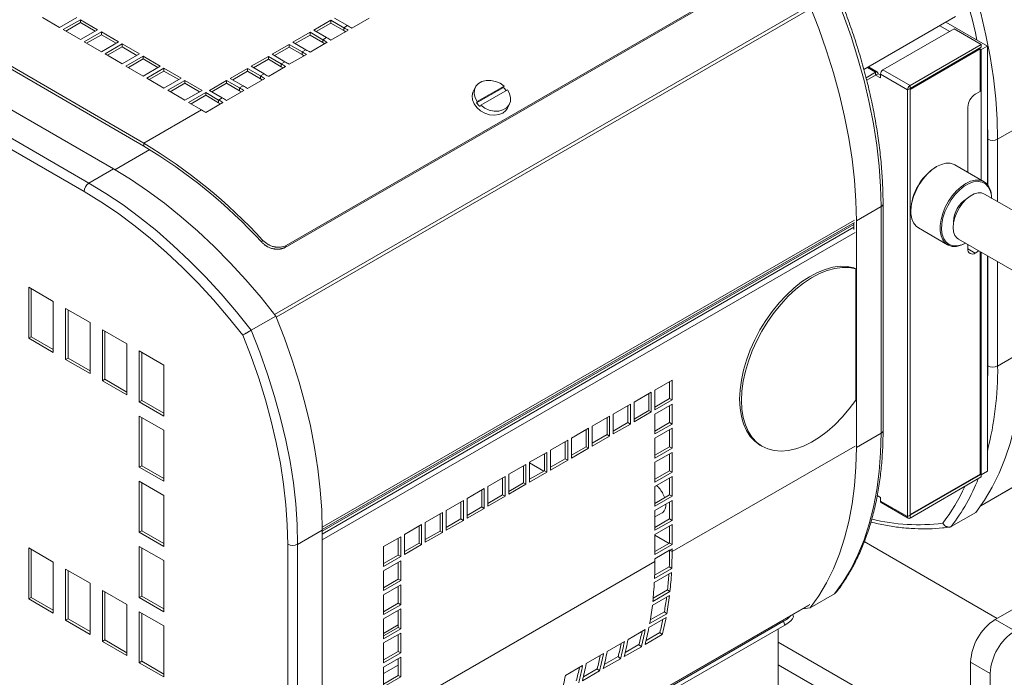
# Model space of a CAD drawing. Header units: millimetres. Extents: x -32 to 1538, y -978 to 462.
# Tile 9 of 21: x 763 to 1047, y -713 to -523. Entities that reach past the tile are written whole.
import ezdxf

# ---------------------------------------------------------------- set-up
doc = ezdxf.new("R2010")
doc.units = ezdxf.units.MM

msp = doc.modelspace()

# ---------------------------------------------------------------- linework, layer by layer
at = {"color": 7, "linetype": 'Continuous', "lineweight": 15}
for p, q in [((967.02, -515.61), (839.78, -589.09)), ((967.33, -515.05), (840.08, -588.53)), ((774.84, -525.74), (769.89, -522.86)), ((779.79, -522.88), (774.84, -525.74)), ((775.9, -526.36), (780.85, -523.5)), ((776.61, -526.76), (780.85, -524.31)), ((780.85, -523.5), (785.8, -526.38)), ((780.85, -523.5), (780.85, -524.31)), ((780.85, -524.31), (785.1, -526.78)), ((848.03, -526.51), (852.98, -523.65)), ((848.73, -526.91), (852.97, -524.46)), ((852.98, -523.65), (852.97, -524.46)), ((852.97, -524.46), (856.69, -526.62)), ((852.98, -523.65), (856.69, -525.81)), ((857.75, -525.19), (854.04, -523.04)), ((859, -525.93), (863.94, -523.07)), ((1006.43, -537.85), (1032.84, -522.61)), ((1030.09, -524.2), (1042.01, -531.08)), ((742.49, -526.18), (799.08, -559.08)), ((742.49, -527), (799.07, -559.89)), ((780.86, -529.23), (775.9, -526.36)), ((785.8, -526.38), (780.86, -529.23)), ((781.92, -529.85), (786.86, -526.99)), ((786.86, -526.99), (791.82, -529.87)), ((786.86, -526.99), (786.86, -527.81)), ((842.02, -529.98), (846.97, -527.12)), ((846.97, -527.12), (850.68, -529.28)), ((846.97, -527.12), (846.97, -527.93)), ((851.74, -528.66), (848.03, -526.51)), ((852.99, -529.4), (857.93, -526.54)), ((857.75, -525.19), (856.69, -525.81)), ((856.69, -525.81), (856.69, -526.62)), ((856.69, -526.62), (857.24, -526.94)), ((1011.96, -537.98), (1032.46, -526.14)), ((1028.32, -525.22), (1031.19, -526.88)), ((1032.46, -526.14), (1040.24, -530.63)), ((786.87, -532.73), (781.92, -529.85)), ((782.62, -530.26), (786.86, -527.81)), ((786.86, -527.81), (791.11, -530.28)), ((791.82, -529.87), (786.87, -532.73)), ((845.73, -532.13), (842.02, -529.98)), ((842.72, -530.38), (846.97, -527.93)), ((846.97, -527.93), (850.68, -530.09)), ((846.98, -532.87), (851.93, -530.01)), ((851.74, -528.66), (850.68, -529.28)), ((850.68, -529.28), (850.68, -530.09)), ((850.68, -530.09), (851.23, -530.41)), ((787.93, -533.35), (792.88, -530.49)), ((788.63, -533.75), (792.87, -531.3)), ((792.88, -530.49), (792.87, -531.3)), ((792.87, -531.3), (797.12, -533.77)), ((792.88, -530.49), (797.83, -533.37)), ((836.01, -533.45), (840.96, -530.59)), ((836.71, -533.85), (840.96, -531.4)), ((840.96, -530.59), (844.67, -532.75)), ((840.96, -530.59), (840.96, -531.4)), ((840.96, -531.4), (844.67, -533.56)), ((845.73, -532.13), (844.67, -532.75)), ((844.67, -532.75), (844.67, -533.56)), ((1019.74, -542.47), (1040.24, -530.63)), ((1019.74, -543.28), (1040.24, -531.45)), ((1019.78, -543.56), (1039.93, -531.92)), ((1039.67, -531.77), (1040.24, -532.1)), ((1039.67, -531.77), (1039.93, -531.92)), ((1039.93, -531.92), (1039.93, -544.17)), ((1040.24, -530.63), (1040.24, -531.45)), ((1040.24, -532.1), (1042.01, -531.08)), ((1040.24, -569.69), (1040.24, -532.1)), ((1042.01, -570.94), (1042.01, -531.08)), ((733.78, -533.81), (790.35, -566.47)), ((792.88, -536.22), (787.93, -533.35)), ((797.83, -533.37), (792.88, -536.22)), ((793.94, -536.84), (798.89, -533.98)), ((794.64, -537.25), (798.89, -534.8)), ((798.89, -533.98), (803.84, -536.86)), ((798.89, -533.98), (798.89, -534.8)), ((798.89, -534.8), (803.14, -537.27)), ((830, -536.92), (834.95, -534.06)), ((830.7, -537.32), (834.95, -534.87)), ((834.95, -534.06), (838.66, -536.22)), ((834.95, -534.06), (834.95, -534.87)), ((834.95, -534.87), (838.66, -537.03)), ((839.72, -535.6), (836.01, -533.45)), ((839.72, -535.6), (838.66, -536.22)), ((840.97, -536.34), (845.92, -533.48)), ((844.67, -533.56), (845.22, -533.88)), ((726.71, -537.89), (783.28, -570.55)), ((798.89, -539.72), (793.94, -536.84)), ((803.84, -536.86), (798.89, -539.72)), ((799.95, -540.34), (804.9, -537.48)), ((800.65, -540.74), (804.9, -538.29)), ((804.9, -537.48), (809.85, -540.36)), ((804.9, -537.48), (804.9, -538.29)), ((804.9, -538.29), (809.15, -540.76)), ((823.99, -540.39), (828.94, -537.53)), ((824.7, -540.79), (828.94, -538.34)), ((828.94, -537.53), (832.66, -539.69)), ((828.94, -537.53), (828.94, -538.34)), ((828.94, -538.34), (832.65, -540.5)), ((833.72, -539.07), (830, -536.92)), ((834.96, -539.81), (839.91, -536.95)), ((838.66, -536.22), (838.66, -537.03)), ((838.66, -537.03), (839.21, -537.35)), ((1007.08, -540.23), (1009.83, -538.63)), ((1010.34, -538.58), (1007.75, -537.09)), ((1009.83, -539.45), (1009.83, -538.63)), ((1019.74, -542.47), (1011.96, -537.98)), ((781.87, -573), (725.3, -540.34)), ((804.9, -543.21), (799.95, -540.34)), ((809.85, -540.36), (804.9, -543.21)), ((805.96, -543.83), (810.91, -540.97)), ((810.91, -540.97), (815.86, -543.85)), ((810.91, -540.97), (810.91, -541.79)), ((817.99, -543.86), (822.93, -541)), ((822.93, -541), (826.65, -543.16)), ((822.93, -541), (822.93, -541.81)), ((827.71, -542.54), (823.99, -540.39)), ((828.95, -543.28), (833.9, -540.42)), ((832.66, -539.69), (832.65, -540.5)), ((832.65, -540.5), (833.2, -540.82)), ((833.72, -539.07), (832.66, -539.69)), ((1007.26, -540.93), (1009.83, -539.45)), ((1009.84, -539.45), (1010.54, -539.04)), ((1009.84, -539.45), (1011.25, -540.27)), ((1010.54, -539.04), (1011.25, -539.45)), ((1019.03, -543.69), (1011.25, -539.2)), ((1011.25, -540.27), (1011.25, -539.2)), ((810.92, -546.71), (805.96, -543.83)), ((806.67, -544.24), (810.91, -541.79)), ((810.91, -541.79), (815.16, -544.26)), ((815.86, -543.85), (810.92, -546.71)), ((821.7, -546.01), (817.99, -543.86)), ((818.69, -544.26), (822.93, -541.81)), ((822.93, -541.81), (826.64, -543.97)), ((822.94, -546.75), (827.89, -543.89)), ((826.65, -543.16), (826.64, -543.97)), ((826.64, -543.97), (827.2, -544.29)), ((827.71, -542.54), (826.65, -543.16)), ((894.51, -542.99), (893.95, -544.17)), ((902.64, -543.04), (894.93, -547.49)), ((895.13, -547.08), (902.83, -542.63)), ((903.81, -543.68), (896.1, -548.13)), ((902.83, -542.63), (902.64, -543.04)), ((1019.03, -543.69), (1019.74, -543.29)), ((1019.03, -666.66), (1019.03, -543.69)), ((1019.74, -542.47), (1019.74, -543.28)), ((1019.74, -666.26), (1019.74, -543.29)), ((1019.74, -543.53), (1019.78, -543.56)), ((1019.78, -666.04), (1019.78, -543.56)), ((1039.93, -544.17), (1038.52, -544.99)), ((811.98, -547.33), (816.93, -544.47)), ((812.68, -547.73), (816.92, -545.28)), ((816.93, -544.47), (816.92, -545.28)), ((816.92, -545.28), (820.64, -547.44)), ((816.93, -544.47), (820.64, -546.63)), ((821.7, -546.01), (820.64, -546.63)), ((820.64, -546.63), (820.64, -547.44)), ((894.93, -547.49), (895.13, -547.08)), ((815.69, -549.48), (799.08, -559.08)), ((815.69, -549.48), (811.98, -547.33)), ((816.93, -550.22), (821.88, -547.36)), ((820.64, -547.44), (821.19, -547.76)), ((896.1, -548.13), (895.91, -548.54)), ((903.86, -548.94), (904.42, -547.77)), ((1036.39, -548.66), (1036.39, -567.47)), ((1044.98, -557.94), (1052.05, -553.86)), ((799.07, -559.89), (799.08, -559.08)), ((783.28, -570.55), (790.35, -566.47)), ((1027.41, -565.83), (1027.2, -565.95)), ((1041.08, -570.17), (1032.66, -565.31)), ((1036.17, -575), (1035.93, -575.12)), ((1058.61, -583.75), (1041.2, -573.71)), ((1004.32, -581.42), (1011.39, -577.33)), ((1011.39, -642.66), (1011.39, -577.33)), ((1011.98, -641.84), (1011.98, -576.52)), ((1019.99, -578.45), (1019.99, -578.69)), ((1003.76, -581.91), (850.45, -670.41)), ((1003.61, -582.48), (850.45, -670.9)), ((1003.61, -583.95), (1003.61, -581.99)), ((1004.32, -646.74), (1004.32, -581.42)), ((1022.16, -583.5), (1030.58, -588.36)), ((1032.29, -581.42), (1032.31, -581.69)), ((1033.71, -586.7), (1051.11, -596.74)), ((833.31, -587.01), (833.03, -587.6)), ((840.08, -588.53), (839.78, -589.09)), ((1036.39, -588.25), (1036.39, -589.49)), ((1038.52, -590.71), (1039.59, -590.09)), ((1039.93, -590.29), (1039.93, -654.4)), ((1040.24, -654.58), (1040.24, -590.47)), ((1042.01, -653.56), (1042.01, -591.49)), ((1004.11, -595.31), (1003.54, -594.98)), ((1004.11, -595.31), (1004.11, -633.08)), ((765.96, -600.56), (773.03, -604.64)), ((765.96, -615.25), (765.96, -600.56)), ((766.66, -614.85), (766.66, -600.96)), ((773.03, -604.64), (773.03, -619.34)), ((776.56, -606.68), (783.63, -610.76)), ((776.56, -621.38), (776.56, -606.68)), ((777.27, -620.97), (777.27, -607.09)), ((830.02, -612.96), (837.09, -608.88)), ((783.63, -610.76), (783.63, -625.46)), ((766.66, -614.85), (765.96, -615.25)), ((773.03, -619.34), (765.96, -615.25)), ((773.03, -618.52), (766.66, -614.85)), ((787.17, -612.8), (794.24, -616.88)), ((787.17, -627.5), (787.17, -612.8)), ((787.88, -627.09), (787.88, -613.21)), ((794.24, -616.88), (794.24, -631.58)), ((777.27, -620.97), (776.56, -621.38)), ((783.63, -624.64), (777.27, -620.97)), ((797.77, -618.93), (804.85, -623.01)), ((797.77, -633.62), (797.77, -618.93)), ((798.48, -633.22), (798.48, -619.33)), ((1044.98, -623.27), (1052.05, -619.19)), ((783.63, -625.46), (776.56, -621.38)), ((804.85, -623.01), (804.85, -637.71)), ((787.88, -627.09), (787.17, -627.5)), ((794.24, -631.58), (787.17, -627.5)), ((794.24, -630.77), (787.88, -627.09)), ((946.27, -630.19), (951.22, -627.33)), ((950.51, -632.64), (950.51, -627.74)), ((951.22, -627.33), (951.22, -633.05)), ((940.26, -633.66), (945.21, -630.8)), ((944.5, -636.11), (944.5, -631.21)), ((945.21, -630.8), (945.21, -636.52)), ((946.27, -635.91), (946.27, -630.19)), ((798.48, -633.22), (797.77, -633.62)), ((804.85, -637.71), (797.77, -633.62)), ((804.85, -636.89), (798.48, -633.22)), ((934.25, -637.13), (939.2, -634.27)), ((938.49, -639.58), (938.49, -634.68)), ((939.2, -634.27), (939.2, -639.99)), ((940.26, -639.38), (940.26, -633.66)), ((946.27, -635.09), (950.51, -632.64)), ((951.22, -633.05), (946.27, -635.91)), ((946.27, -637.13), (951.22, -634.27)), ((951.22, -633.05), (950.51, -632.64)), ((950.51, -639.58), (950.51, -634.68)), ((951.22, -634.27), (951.22, -639.99)), ((797.77, -637.71), (804.85, -641.79)), ((797.77, -652.4), (797.77, -637.71)), ((928.24, -640.6), (933.19, -637.74)), ((933.19, -637.74), (933.19, -643.46)), ((934.25, -642.85), (934.25, -637.13)), ((940.26, -638.56), (944.5, -636.11)), ((945.21, -636.52), (940.26, -639.38)), ((945.21, -636.52), (944.5, -636.11)), ((946.27, -642.85), (946.27, -637.13)), ((798.48, -652), (798.48, -638.11)), ((928.24, -646.32), (928.24, -640.6)), ((932.48, -643.05), (932.48, -638.15)), ((934.25, -642.03), (938.49, -639.58)), ((939.2, -639.99), (934.25, -642.85)), ((939.2, -639.99), (938.49, -639.58)), ((946.27, -642.03), (950.51, -639.58)), ((951.22, -639.99), (946.27, -642.85)), ((951.22, -639.99), (950.51, -639.58)), ((804.85, -641.79), (804.85, -656.49)), ((922.23, -644.07), (927.18, -641.21)), ((926.47, -646.52), (926.47, -641.62)), ((927.18, -641.21), (927.18, -646.93)), ((928.24, -645.5), (932.48, -643.05)), ((933.19, -643.46), (928.24, -646.32)), ((933.19, -643.46), (932.48, -643.05)), ((946.27, -644.07), (951.22, -641.22)), ((950.51, -646.52), (950.51, -641.62)), ((951.22, -641.22), (951.22, -646.93)), ((1004.32, -646.74), (1011.39, -642.66)), ((916.22, -647.54), (921.17, -644.68)), ((920.46, -649.99), (920.46, -645.09)), ((921.17, -644.68), (921.17, -650.4)), ((922.23, -649.79), (922.23, -644.07)), ((946.27, -649.79), (946.27, -644.07)), ((976.67, -646.13), (977.24, -646.45)), ((1040.01, -663.66), (1071.15, -645.69)), ((910.2, -651.01), (915.15, -648.15)), ((914.45, -653.46), (914.45, -648.56)), ((915.15, -648.15), (915.15, -653.87)), ((916.22, -653.26), (916.22, -647.54)), ((922.23, -648.97), (926.47, -646.52)), ((927.18, -646.93), (922.23, -649.79)), ((927.18, -646.93), (926.47, -646.52)), ((946.27, -648.97), (950.51, -646.52)), ((951.22, -646.93), (946.27, -649.79)), ((946.27, -651.01), (951.22, -648.16)), ((951.22, -646.93), (950.51, -646.52)), ((950.51, -653.46), (950.51, -648.56)), ((951.22, -648.16), (951.22, -653.87)), ((798.48, -652), (797.77, -652.4)), ((804.85, -655.67), (798.48, -652)), ((904.19, -654.48), (909.14, -651.62)), ((908.44, -656.93), (908.44, -652.03)), ((909.14, -651.62), (909.14, -657.34)), ((910.2, -656.73), (910.2, -651.01)), ((910.2, -651.2), (914.28, -653.55)), ((916.22, -652.44), (920.46, -649.99)), ((921.17, -650.4), (916.22, -653.26)), ((921.17, -650.4), (920.46, -649.99)), ((946.27, -656.73), (946.27, -651.01)), ((804.85, -656.49), (797.77, -652.4)), ((904.19, -660.2), (904.19, -654.48)), ((910.2, -655.91), (914.45, -653.46)), ((915.15, -653.87), (910.2, -656.73)), ((915.15, -653.87), (914.45, -653.46)), ((946.27, -655.91), (950.51, -653.46)), ((951.22, -653.87), (946.27, -656.73)), ((951.22, -653.87), (950.51, -653.46)), ((1040.1, -654.5), (1019.74, -666.26)), ((1039.93, -654.4), (1019.78, -666.04)), ((1039.93, -654.4), (1040.24, -654.58)), ((1040.24, -654.58), (1042.01, -653.56)), ((1040.24, -655.24), (1040.24, -654.58)), ((797.77, -656.49), (804.85, -660.57)), ((797.77, -671.18), (797.77, -656.49)), ((798.48, -670.78), (798.48, -656.89)), ((898.18, -657.95), (903.13, -655.09)), ((902.43, -660.4), (902.43, -655.5)), ((903.13, -655.09), (903.13, -660.81)), ((904.19, -659.38), (908.44, -656.93)), ((909.14, -657.34), (904.19, -660.2)), ((909.14, -657.34), (908.44, -656.93)), ((946.27, -657.95), (951.22, -655.1)), ((950.51, -660.4), (950.51, -655.5)), ((951.22, -655.1), (951.22, -660.81)), ((1040.24, -655.24), (1019.74, -667.07)), ((804.85, -660.57), (804.85, -675.27)), ((892.17, -661.42), (897.12, -658.56)), ((896.42, -663.87), (896.42, -658.97)), ((897.12, -658.56), (897.12, -664.28)), ((898.18, -663.67), (898.18, -657.95)), ((898.18, -662.85), (902.43, -660.4)), ((903.13, -660.81), (902.43, -660.4)), ((946.27, -663.67), (946.27, -657.95)), ((946.27, -662.85), (950.51, -660.4)), ((948.6, -660.1), (949.09, -661.23)), ((951.22, -660.81), (950.51, -660.4)), ((1010.29, -660.66), (1010.34, -660.58)), ((1011.25, -661.11), (1010.3, -660.57)), ((886.16, -664.89), (891.11, -662.03)), ((890.41, -667.34), (890.41, -662.44)), ((891.11, -662.03), (891.11, -667.75)), ((892.17, -667.14), (892.17, -661.42)), ((903.13, -660.81), (898.18, -663.67)), ((951.22, -660.81), (946.27, -663.67)), ((946.27, -664.89), (951.22, -662.04)), ((950.51, -667.34), (950.51, -662.45)), ((951.22, -662.04), (951.22, -667.75)), ((1011.25, -662.17), (1011.25, -661.11)), ((1019.03, -666.66), (1011.25, -662.17)), ((1011.46, -662.63), (1019.24, -667.12)), ((880.15, -668.36), (885.1, -665.5)), ((884.4, -670.81), (884.4, -665.91)), ((885.1, -665.5), (885.1, -671.22)), ((886.16, -670.6), (886.16, -664.89)), ((892.17, -666.32), (896.42, -663.87)), ((897.12, -664.28), (892.17, -667.14)), ((897.12, -664.28), (896.42, -663.87)), ((946.27, -670.61), (946.27, -664.89)), ((946.27, -666.77), (948.41, -665.53)), ((1019.03, -666.66), (1019.74, -666.26)), ((1019.74, -666.01), (1019.78, -666.04)), ((1019.74, -667.07), (1019.74, -666.26)), ((1031.61, -669.52), (1038.68, -665.44)), ((874.14, -671.83), (879.09, -668.97)), ((879.09, -668.97), (879.09, -674.69)), ((880.15, -674.07), (880.15, -668.36)), ((886.16, -669.79), (890.41, -667.34)), ((891.11, -667.75), (886.16, -670.6)), ((891.11, -667.75), (890.41, -667.34)), ((946.27, -669.79), (950.51, -667.34)), ((951.22, -667.75), (946.27, -670.61)), ((946.27, -671.84), (951.22, -668.98)), ((951.22, -667.75), (950.51, -667.34)), ((951.22, -668.98), (951.22, -674.69)), ((798.48, -670.78), (797.77, -671.18)), ((804.85, -675.27), (797.77, -671.18)), ((804.85, -674.45), (798.48, -670.78)), ((843.38, -674.65), (850.45, -670.57)), ((850.45, -670.57), (850.45, -735.89)), ((874.14, -677.54), (874.14, -671.83)), ((878.39, -674.28), (878.39, -669.38)), ((880.15, -673.26), (884.4, -670.81)), ((885.1, -671.22), (880.15, -674.07)), ((885.1, -671.22), (884.4, -670.81)), ((946.27, -677.55), (946.27, -671.84)), ((946.27, -672.02), (950.35, -674.38)), ((950.51, -674.29), (950.51, -669.39)), ((840.55, -739.97), (840.55, -674.65)), ((843.38, -674.65), (843.38, -739.97)), ((868.13, -675.3), (873.08, -672.44)), ((872.37, -677.75), (872.37, -672.85)), ((873.08, -672.44), (873.08, -678.16)), ((874.14, -676.73), (878.39, -674.28)), ((879.09, -674.69), (874.14, -677.54)), ((879.09, -674.69), (878.39, -674.28)), ((946.27, -676.73), (950.51, -674.29)), ((951.22, -674.69), (946.27, -677.55)), ((951.22, -674.69), (950.51, -674.29)), ((1044.88, -695.97), (1006.58, -673.85)), ((765.96, -675.68), (773.03, -679.76)), ((765.96, -690.38), (765.96, -675.68)), ((766.66, -689.97), (766.66, -676.09)), ((797.77, -675.27), (804.85, -679.35)), ((797.77, -689.96), (797.77, -675.27)), ((798.48, -689.56), (798.48, -675.68)), ((868.13, -681.01), (868.13, -675.3)), ((946.27, -678.78), (951.22, -675.92)), ((951.22, -676.74), (950.51, -676.33)), ((950.51, -676.33), (950.51, -676.33)), ((951.22, -675.92), (951.22, -676.74)), ((773.03, -679.76), (773.03, -694.46)), ((804.85, -679.35), (804.85, -694.05)), ((868.13, -680.2), (872.37, -677.75)), ((873.08, -678.16), (868.13, -681.01)), ((868.13, -682.24), (873.08, -679.38)), ((873.08, -678.16), (872.37, -677.75)), ((872.37, -684.69), (872.37, -679.79)), ((873.08, -679.38), (873.08, -685.1)), ((946.27, -679.6), (873.08, -721.85)), ((946.27, -679.6), (946.27, -678.78)), ((1044.27, -696.32), (1072.56, -679.99)), ((776.56, -681.8), (783.63, -685.88)), ((776.56, -696.5), (776.56, -681.8)), ((777.27, -696.09), (777.27, -682.21)), ((868.13, -687.95), (868.13, -682.24)), ((951.06, -682.79), (946.11, -685.65)), ((946.16, -684.46), (951.11, -681.6)), ((946.2, -683.58), (950.41, -681.15)), ((950.41, -681.15), (951.11, -681.6)), ((783.63, -685.88), (783.63, -700.58)), ((868.13, -687.14), (872.37, -684.69)), ((873.08, -685.1), (868.13, -687.95)), ((873.08, -685.1), (872.37, -684.69)), ((787.17, -687.92), (794.24, -692.01)), ((787.17, -702.62), (787.17, -687.92)), ((787.88, -702.21), (787.88, -688.33)), ((868.13, -689.18), (873.08, -686.32)), ((872.37, -691.63), (872.37, -686.73)), ((873.08, -686.32), (873.08, -692.04)), ((945.66, -691.12), (950.61, -688.26)), ((945.76, -690.15), (949.91, -687.76)), ((949.91, -687.76), (950.61, -688.26)), ((990.95, -692.99), (998.02, -688.91)), ((998.4, -688.57), (998.02, -688.91)), ((766.66, -689.97), (765.96, -690.38)), ((773.03, -694.46), (765.96, -690.38)), ((773.03, -693.64), (766.66, -689.97)), ((798.48, -689.56), (797.77, -689.96)), ((804.85, -694.05), (797.77, -689.96)), ((804.85, -693.23), (798.48, -689.56)), ((868.13, -694.9), (868.13, -689.18)), ((868.13, -694.08), (872.37, -691.63)), ((873.08, -692.04), (872.37, -691.63)), ((950.48, -689.41), (945.53, -692.26)), ((794.24, -692.01), (794.24, -706.7)), ((797.77, -694.05), (804.85, -698.13)), ((797.77, -708.75), (797.77, -694.05)), ((798.48, -708.34), (798.48, -694.46)), ((838.8, -779.82), (990.66, -692.15)), ((873.08, -692.04), (868.13, -694.9)), ((868.13, -696.12), (873.08, -693.26)), ((872.37, -698.57), (872.37, -693.67)), ((873.08, -693.26), (873.08, -698.98)), ((944.75, -697.49), (949.7, -694.63)), ((944.94, -696.43), (949.01, -694.08)), ((949.01, -694.08), (949.7, -694.63)), ((988.75, -693.26), (990.95, -692.99)), ((777.27, -696.09), (776.56, -696.5)), ((783.63, -700.58), (776.56, -696.5)), ((783.63, -699.76), (777.27, -696.09)), ((841.87, -778.46), (983.29, -696.82)), ((868.13, -701.84), (868.13, -696.12)), ((949.5, -695.72), (944.55, -698.58)), ((983.29, -696.82), (983.65, -697.91)), ((986.12, -695.22), (986, -694.84)), ((1044.27, -696.32), (1049.93, -699.58)), ((804.85, -698.13), (804.85, -712.83)), ((842.23, -779.55), (983.65, -697.91)), ((872.37, -697.88), (868.13, -700.33)), ((868.13, -701.02), (872.37, -698.57)), ((873.08, -698.98), (868.13, -701.84)), ((868.13, -703.06), (873.08, -700.2)), ((873.08, -698.98), (872.37, -698.57)), ((873.08, -700.2), (873.08, -705.92)), ((943.49, -699.19), (938.54, -702.05)), ((943.72, -702.37), (947.7, -700.07)), ((947.7, -700.07), (948.38, -700.67)), ((981.82, -698.97), (981.82, -755.42)), ((787.88, -702.21), (787.17, -702.62)), ((794.24, -706.7), (787.17, -702.62)), ((794.24, -705.89), (787.88, -702.21)), ((868.13, -708.78), (868.13, -703.06)), ((872.37, -705.51), (872.37, -700.61)), ((937.48, -702.66), (932.53, -705.52)), ((943.43, -703.53), (948.38, -700.67)), ((981.82, -702.83), (1037.2, -734.8)), ((868.13, -707.96), (872.37, -705.51)), ((873.08, -705.92), (868.13, -708.78)), ((873.08, -705.92), (872.37, -705.51)), ((937.42, -707), (942.37, -704.14)), ((937.71, -705.84), (941.69, -703.54)), ((941.69, -703.54), (942.37, -704.14)), ((798.48, -708.34), (797.77, -708.75)), ((804.85, -712.83), (797.77, -708.75)), ((804.85, -712.01), (798.48, -708.34)), ((868.13, -710), (873.08, -707.14)), ((872.37, -712.45), (872.37, -707.55)), ((873.08, -707.14), (873.08, -712.86)), ((931.47, -706.13), (926.52, -708.99)), ((931.41, -710.47), (936.36, -707.61)), ((931.7, -709.31), (935.67, -707.01)), ((935.67, -707.01), (936.36, -707.61)), ((1042.86, -711.83), (1037.2, -708.57)), ((1037.2, -734.8), (1037.2, -708.57)), ((868.13, -711.87), (872.37, -709.42)), ((868.13, -715.72), (868.13, -710)), ((925.46, -709.6), (920.51, -712.46)), ((925.4, -713.94), (930.35, -711.08)), ((925.69, -712.78), (929.66, -710.48)), ((929.66, -710.48), (930.35, -711.08)), ((981.82, -709.36), (1037.2, -741.33)), ((868.13, -714.9), (872.37, -712.45)), ((873.08, -712.86), (868.13, -715.72)), ((873.08, -712.86), (872.37, -712.45)), ((1042.86, -738.07), (1042.86, -711.83))]:
    msp.add_line(p, q, dxfattribs=at)
at = {"color": 8, "linetype": 'Continuous', "lineweight": 15}
for p, q in [((836.71, -608.4), (990.26, -519.76)), ((837.21, -609.18), (990.72, -520.56)), ((1007.46, -537.26), (1009.83, -538.63)), ((1009.83, -539.45), (1009.84, -539.45)), ((1042.15, -571.12), (1042.15, -557.94)), ((1044.98, -557.94), (1044.98, -575.89)), ((800.81, -560.92), (790.77, -566.71)), ((1003.76, -581.25), (850.45, -669.75)), ((1003.61, -583.29), (850.45, -671.71)), ((1003.9, -584.76), (850.45, -673.34)), ((1036.39, -589.49), (1038.52, -590.71)), ((1042.15, -623.27), (1042.15, -591.57)), ((1044.98, -593.21), (1044.98, -623.27)), ((1003.9, -646.33), (951.22, -676.74)), ((1071.14, -645.63), (1040.09, -663.55)), ((1019.74, -666.26), (1019.74, -666.26)), ((950.51, -676.35), (946.27, -678.79)), ((990.86, -691.97), (838.88, -779.71))]:
    msp.add_line(p, q, dxfattribs=at)
at = {"color": 7, "linetype": 'Continuous', "lineweight": 15, "flags": 128}
for points in [[(1031.61, -496.26), (1034.1, -502.6), (1036.34, -508.96), (1038.34, -515.31), (1040.09, -521.63), (1041.57, -527.91), (1042.79, -534.12), (1043.75, -540.25), (1044.43, -546.28), (1044.84, -552.18), (1044.98, -557.94)], [(1011.39, -577.33), (1011.25, -571.57), (1010.84, -565.67), (1010.16, -559.64), (1009.21, -553.51), (1007.98, -547.3), (1006.5, -541.02), (1004.75, -534.7), (1002.76, -528.35), (1000.51, -521.99), (998.02, -515.65)], [(1004.32, -581.42), (1004.18, -575.65), (1003.77, -569.75), (1003.09, -563.72), (1002.13, -557.6), (1000.91, -551.38), (999.43, -545.1), (997.68, -538.78), (995.69, -532.43), (993.44, -526.07), (990.95, -519.73)], [(895.13, -547.08), (894.5, -545.96), (894.21, -544.8), (894.28, -543.68), (894.69, -542.68), (895.43, -541.86), (896.44, -541.27), (897.65, -540.97), (898.99, -540.96), (900.36, -541.25), (901.67, -541.82), (902.83, -542.63)], [(902.47, -550.4), (901.34, -550.85), (900.05, -551.01), (898.68, -550.86), (897.32, -550.42), (896.07, -549.72), (895.02, -548.8), (894.23, -547.73), (893.75, -546.57), (893.63, -545.42), (893.87, -544.34), (893.95, -544.17)], [(903.81, -543.68), (904.44, -544.8), (904.73, -545.96), (904.66, -547.08), (904.25, -548.08), (903.51, -548.91), (902.5, -549.49), (901.29, -549.8), (899.95, -549.8), (898.58, -549.51), (897.27, -548.94), (896.1, -548.13)], [(903.86, -548.94), (903.36, -549.69), (902.47, -550.4)], [(790.35, -566.47), (795.27, -569.46), (800.18, -572.77), (805.06, -576.38), (809.89, -580.27), (814.66, -584.43), (819.35, -588.86), (823.95, -593.53), (828.46, -598.43), (832.84, -603.56), (837.09, -608.88)], [(1032.66, -565.31), (1032.42, -565.18), (1031.32, -564.86), (1030.1, -564.86), (1028.78, -565.19), (1027.41, -565.83), (1026.05, -566.77), (1024.73, -567.96), (1023.51, -569.37), (1022.41, -570.96), (1021.49, -572.66), (1020.77, -574.42), (1020.27, -576.18), (1020.02, -577.88), (1020.02, -579.46), (1020.27, -580.87), (1020.77, -582.06), (1021.49, -582.99), (1022.16, -583.5)], [(1035.83, -587.84), (1034.46, -588.48), (1033.15, -588.81), (1031.92, -588.81), (1030.83, -588.49), (1029.9, -587.85), (1029.18, -586.92), (1028.69, -585.73), (1028.44, -584.32), (1028.44, -582.74), (1028.69, -581.04), (1029.18, -579.28), (1029.9, -577.52), (1030.83, -575.81), (1031.92, -574.23), (1033.15, -572.82), (1034.46, -571.62), (1035.83, -570.69), (1037.19, -570.05), (1038.51, -569.72), (1039.74, -569.72), (1040.83, -570.04), (1041.75, -570.68), (1042.48, -571.6), (1042.97, -572.79), (1043.22, -574.2), (1043.25, -574.98)], [(783.28, -570.55), (788.2, -573.55), (793.11, -576.85), (797.98, -580.46), (802.81, -584.35), (807.58, -588.51), (812.28, -592.94), (816.88, -597.61), (821.38, -602.52), (825.77, -607.64), (830.02, -612.96)], [(1043.25, -574.89), (1043.18, -574.08), (1042.86, -572.73), (1042.29, -571.62), (1041.49, -570.78), (1040.5, -570.26), (1039.35, -570.07), (1038.07, -570.22), (1036.73, -570.7), (1035.36, -571.49), (1034.01, -572.57), (1032.74, -573.89), (1031.58, -575.41), (1030.59, -577.08), (1029.79, -578.83), (1029.23, -580.6), (1028.9, -582.32), (1028.84, -583.94), (1029.03, -585.4), (1029.48, -586.63), (1030.17, -587.61), (1031.06, -588.29), (1032.14, -588.64), (1033.36, -588.66), (1034.68, -588.35), (1035.75, -587.88)], [(827.57, -614.37), (823.41, -609.18), (819.12, -604.19), (814.72, -599.4), (810.21, -594.85), (805.62, -590.53), (800.96, -586.47), (796.24, -582.67), (791.47, -579.16), (786.68, -575.93), (781.87, -573)], [(1033.18, -579.04), (1033.96, -577.62), (1034.9, -576.31), (1035.95, -575.19), (1037.08, -574.31), (1038.23, -573.7), (1039.34, -573.39), (1040.36, -573.4), (1041.2, -573.71)], [(1033.71, -586.7), (1033.29, -586.39), (1032.68, -585.62), (1032.29, -584.59), (1032.15, -583.36), (1032.26, -581.98), (1032.61, -580.52), (1033.18, -579.04)], [(976.67, -646.13), (976.54, -646.05), (975.04, -644.94), (973.74, -643.54), (972.65, -641.87), (971.79, -639.93), (971.17, -637.77), (970.79, -635.4), (970.66, -632.85), (970.79, -630.15), (971.17, -627.35), (971.79, -624.46), (972.65, -621.54), (973.74, -618.6), (975.04, -615.7), (976.54, -612.86), (978.22, -610.12), (980.06, -607.52), (982.04, -605.08), (984.13, -602.84), (986.3, -600.82), (988.54, -599.05), (990.8, -597.54), (993.08, -596.33), (995.32, -595.42), (997.52, -594.83), (999.64, -594.55), (1001.66, -594.61), (1003.54, -594.98)], [(1004.11, -633.08), (1002.22, -635.63), (1000.21, -638.01), (998.09, -640.18), (995.89, -642.13), (993.64, -643.81), (991.37, -645.22), (989.1, -646.34), (986.87, -647.15), (984.69, -647.64), (982.6, -647.81), (980.63, -647.65), (978.79, -647.17), (977.11, -646.38), (975.61, -645.27), (974.3, -643.87), (973.21, -642.19), (972.35, -640.26), (971.73, -638.09), (971.35, -635.72), (971.23, -633.17), (971.35, -630.48), (971.73, -627.67), (972.35, -624.79), (973.21, -621.86), (974.3, -618.93), (975.61, -616.02), (977.11, -613.19), (978.79, -610.45), (980.63, -607.84), (982.6, -605.41), (984.69, -603.16), (986.87, -601.14), (989.1, -599.37), (991.37, -597.87), (993.64, -596.66), (995.89, -595.75), (998.09, -595.15), (1000.21, -594.88), (1002.22, -594.93), (1004.11, -595.31)], [(837.09, -608.88), (839.57, -615.22), (841.82, -621.58), (843.82, -627.93), (845.56, -634.26), (847.05, -640.53), (848.27, -646.75), (849.22, -652.88), (849.91, -658.9), (850.32, -664.81), (850.45, -670.57)], [(840.55, -674.65), (840.42, -669.02), (840.02, -663.25), (839.36, -657.36), (838.43, -651.38), (837.25, -645.31), (835.8, -639.17), (834.11, -632.99), (832.17, -626.79), (829.99, -620.57), (827.57, -614.37)], [(830.02, -612.96), (832.5, -619.31), (834.75, -625.66), (836.75, -632.01), (838.49, -638.34), (839.98, -644.62), (841.2, -650.83), (842.15, -656.96), (842.84, -662.98), (843.25, -668.89), (843.38, -674.65)], [(1052.05, -619.19), (1051.91, -624.79), (1051.5, -630.22), (1050.82, -635.46), (1049.86, -640.48), (1048.64, -645.29), (1047.16, -649.85), (1045.41, -654.16), (1043.42, -658.2), (1041.17, -661.97), (1038.68, -665.44)], [(998.02, -688.91), (1000.51, -685.44), (1002.76, -681.67), (1004.75, -677.63), (1006.5, -673.32), (1007.98, -668.76), (1009.21, -663.95), (1010.16, -658.93), (1010.84, -653.69), (1011.25, -648.26), (1011.39, -642.66)], [(990.95, -692.99), (993.44, -689.52), (995.69, -685.76), (997.68, -681.71), (999.43, -677.4), (1000.91, -672.84), (1002.13, -668.04), (1003.09, -663.01), (1003.77, -657.77), (1004.18, -652.34), (1004.32, -646.74)], [(983.65, -697.91), (984.65, -697.27), (985.42, -696.65), (985.93, -696.07), (986.15, -695.55), (986.12, -695.22)]]:
    msp.add_lwpolyline(points, dxfattribs=at)
at = {"color": 8, "linetype": 'Continuous', "lineweight": 15, "flags": 128}
for points in [[(1042.15, -557.94), (1042.02, -552.31), (1042.01, -552.12)], [(1042.01, -628.93), (1042.02, -628.75), (1042.15, -623.27)]]:
    msp.add_lwpolyline(points, dxfattribs=at)
at = {"color": 7, "linetype": 'Continuous', "lineweight": 15}
for centre, radius, start, end in [((890.03, -555.47), 164.8, 1.8411, 22.987), ((889.41, -555.91), 166.13, 1.8411, 22.987), ((796.7, -628.99), 119.36, 59.1343, 59.8276), ((797.89, -628.16), 119.1, 59.1336, 59.8284), ((790.96, -632.01), 118.83, 59.1326, 59.8289), ((791.75, -631.85), 119.36, 59.1343, 59.8276), ((784.79, -635.75), 119.15, 59.1335, 59.828), ((786.1, -634.72), 118.65, 59.1323, 59.8297), ((779.87, -638.57), 119.1, 59.1336, 59.8284), ((778.7, -639.36), 119.31, 59.134, 59.8275), ((1010.11, -538.97), 0.437, 350.7862, 129.2031), ((1012.79, -539.27), 1.54, 122.6056, 177.3944), ((773.11, -642.12), 118.48, 59.1315, 59.83), ((773.73, -642.26), 119.36, 59.1343, 59.8276), ((1009.84, -539.45), 0.000436, 350.7632, 129.411), ((766.89, -645.96), 118.91, 59.133, 59.8289), ((767.99, -645.27), 118.83, 59.1326, 59.8289), ((898.47, -547.88), 6.38, 38.7325, 49.2899), ((1020.56, -543.76), 1.54, 122.6056, 177.3944), ((1019.74, -543.29), 0.00153, 122.4914, 177.447), ((760.65, -649.81), 119.36, 59.1343, 59.8276), ((761.81, -649.02), 119.15, 59.1335, 59.828), ((1041, -548.87), 4.61, 122.6054, 177.3946), ((755.72, -652.63), 119.31, 59.134, 59.8275), ((900, -543.77), 6.28, 216.2697, 229.3548), ((1043.57, -555.22), 3.07, 242.6096, 297.3903), ((721.4, -689.76), 151.32, 42.4618, 59.1144), ((720.77, -690), 152.55, 42.4618, 59.1144), ((1035.52, -579.08), 15.54, 122.3526, 177.6528), ((784.94, -573.14), 3.07, 122.6056, 177.3943), ((1040.24, -581.81), 7.94, 120.3929, 179.6125), ((1037.69, -589.7), 1.31, 170.7859, 309.2033), ((1043.57, -620.54), 3.07, 242.6096, 297.3903), ((941.55, -663.66), 7.9, 26.8101, 49.1236), ((946.88, -663.44), 2.6, 306.3051, 8.3099), ((1011.73, -662.23), 0.486, 173.1809, 235.5069), ((1019.74, -666.26), 0.000436, 170.7321, 309.4421), ((1019.46, -666.73), 0.437, 170.7862, 309.2031), ((841.97, -671.92), 3.07, 242.61, 297.39), ((838.55, -676.36), 111.96, 357.5497, 0.0152), ((838.34, -676.77), 112.88, 357.5498, 0.015), ((833.39, -679.63), 112.88, 357.5498, 0.015), ((849.89, -676.95), 100.6, 353.8325, 356.4213), ((849.29, -677.32), 101.91, 353.8363, 356.9204), ((844.34, -680.18), 101.91, 353.8363, 356.9204), ((860.76, -678.23), 89.65, 349.8198, 352.5323), ((860.2, -678.57), 90.94, 349.8249, 353.1525), ((855.25, -681.42), 90.94, 349.8249, 353.1525), ((870.6, -680.11), 79.64, 345.4809, 348.3075), ((870.12, -680.41), 80.84, 345.487, 349.0861), ((979.79, -690.08), 7.6, 297.4707, 317.8351), ((1052.56, -709.26), 15.37, 122.6055, 177.3945), ((864.59, -683.58), 79.64, 345.4809, 348.3075), ((864.11, -683.88), 80.84, 345.487, 349.0861), ((865.17, -683.27), 80.84, 345.487, 349.0861), ((1058.21, -712.53), 15.37, 122.6055, 177.3945), ((858.58, -687.05), 79.64, 345.4809, 348.3075), ((858.1, -687.35), 80.84, 345.487, 349.0861), ((859.16, -686.74), 80.84, 345.487, 349.0861), ((853.15, -690.21), 80.84, 345.487, 349.0861), ((852.57, -690.52), 79.64, 345.4809, 348.3075), ((852.08, -690.82), 80.84, 345.487, 349.0861), ((846.55, -693.99), 79.64, 345.4809, 348.3075), ((846.07, -694.29), 80.84, 345.487, 349.0861), ((847.14, -693.68), 80.84, 345.487, 349.0861), ((841.12, -697.15), 80.84, 345.487, 349.0861)]:
    msp.add_arc(centre, radius, start, end, dxfattribs=at)
at = {"color": 8, "linetype": 'Continuous', "lineweight": 15}
for centre, radius, start, end in [((859.7, -567.63), 183.35, 12.0519, 22.4309), ((1011.02, -576.45), 0.959, 292.7408, 355.953), ((950.17, -624.23), 94.82, 345.6086, 0.5784), ((1010.98, -641.74), 1.01, 294.3756, 354.3036), ((987.42, -635.46), 55.79, 322.3784, 338.7139), ((986.89, -636.14), 53.28, 322.5275, 335.8041), ((1022.11, -611.49), 57.51, 256.5755, 277.05)]:
    msp.add_arc(centre, radius, start, end, dxfattribs=at)
at = {"color": 7, "linetype": 'Continuous', "lineweight": 15}
for points, knots in [([(1011.98, -576.52), (1011.97, -575.61), (1011.95, -572.97), (1011.75, -568.5), (1011.29, -563.11), (1010.61, -557.62), (1009.71, -552.05), (1008.59, -546.42), (1007.25, -540.74), (1005.7, -535.02), (1003.94, -529.29), (1001.97, -523.54), (1000.22, -518.86), (999.09, -516.09), (998.74, -515.24)], [0, 0, 0, 0, 0.048046, 0.139208, 0.230362, 0.321501, 0.412624, 0.503729, 0.594816, 0.685887, 0.776941, 0.867981, 0.959009, 1, 1, 1, 1]), ([(839.78, -589.09), (839.71, -589.12), (839.58, -589.19), (839.38, -589.27), (839.17, -589.35), (838.97, -589.42), (838.76, -589.48), (838.55, -589.53), (838.34, -589.57), (838.12, -589.6), (837.91, -589.62), (837.69, -589.63), (837.47, -589.63), (837.25, -589.62), (837.03, -589.6), (836.8, -589.57), (836.58, -589.54), (836.11, -589.44), (835.41, -589.23), (834.74, -588.91), (834.31, -588.65), (834.09, -588.49), (833.84, -588.31), (833.59, -588.1), (833.31, -587.86), (833.13, -587.69), (833.03, -587.6)], [0, 0, 0, 0, 0.034375, 0.068044, 0.10106, 0.133479, 0.165359, 0.196762, 0.227753, 0.258399, 0.288771, 0.318938, 0.348975, 0.378955, 0.408952, 0.439042, 0.469296, 0.499788, 0.626093, 0.750364, 0.782349, 0.818014, 0.857511, 0.900955, 0.94843, 1, 1, 1, 1]), ([(840.08, -588.53), (839.55, -588.8), (839, -588.97), (838.14, -589.06), (837.85, -589.07), (837.4, -589.04), (837.25, -589.03), (837.03, -588.99), (836.95, -588.98), (836.84, -588.96), (836.8, -588.95), (836.74, -588.94), (836.72, -588.93), (836.69, -588.93), (836.67, -588.92), (836.32, -588.84), (836.01, -588.75), (835.56, -588.57), (835.41, -588.5), (835.19, -588.4), (835.11, -588.36), (835, -588.3), (834.97, -588.29), (834.91, -588.26), (834.9, -588.25), (834.87, -588.23), (834.86, -588.23), (834.85, -588.22), (834.84, -588.22), (834.84, -588.21), (834.83, -588.21), (834.83, -588.21), (834.83, -588.21), (834.41, -587.97), (833.91, -587.57), (833.31, -587.01)], [0, 0, 0, 0, 0.25, 0.25, 0.375, 0.375, 0.4375, 0.4375, 0.46875, 0.46875, 0.484375, 0.484375, 0.492188, 0.492188, 0.5, 0.5, 0.625, 0.625, 0.6875, 0.6875, 0.71875, 0.71875, 0.734375, 0.734375, 0.742188, 0.742188, 0.746094, 0.746094, 0.748047, 0.748047, 0.749023, 0.749023, 0.75, 0.75, 1, 1, 1, 1]), ([(830.02, -612.96), (829.98, -612.98), (829.92, -613.02), (829.82, -613.08), (829.71, -613.14), (829.6, -613.2), (829.43, -613.3), (829.2, -613.43), (828.91, -613.6), (828.63, -613.77), (828.26, -613.98), (827.89, -614.19), (827.66, -614.32), (827.58, -614.37), (827.57, -614.37)], [0, 0, 0, 0, 0.042627, 0.085261, 0.127917, 0.170607, 0.213336, 0.318505, 0.424072, 0.528671, 0.633728, 0.844653, 0.994209, 1, 1, 1, 1]), ([(998.4, -688.57), (998.77, -688.1), (999.93, -686.6), (1001.72, -683.89), (1003.72, -680.38), (1005.51, -676.64), (1007.1, -672.69), (1008.46, -668.52), (1009.61, -664.16), (1010.54, -659.62), (1011.24, -654.91), (1011.72, -650.03), (1011.95, -645.66), (1011.97, -642.89), (1011.98, -641.84)], [0, 0, 0, 0, 0.041616, 0.131298, 0.221114, 0.311117, 0.40129, 0.491606, 0.582039, 0.672559, 0.763142, 0.853765, 0.944411, 1, 1, 1, 1]), ([(1008.49, -668.26), (1009.89, -668.58), (1012.74, -669.23), (1016.94, -669.84), (1021.1, -670.18), (1025.16, -670.22), (1028.5, -670.03), (1030.46, -669.77), (1031.13, -669.68)], [0, 0, 0, 0, 0.178278, 0.360507, 0.542509, 0.72422, 0.905587, 1, 1, 1, 1]), ([(1031.61, -669.52), (1031.58, -669.54), (1031.51, -669.57), (1031.41, -669.62), (1031.31, -669.65), (1031.2, -669.68), (1031.03, -669.7), (1030.8, -669.7), (1030.51, -669.65), (1030.22, -669.55), (1029.85, -669.35), (1029.48, -669.02), (1029.26, -668.71), (1029.17, -668.56), (1029.17, -668.56)], [0, 0, 0, 0, 0.042627, 0.085261, 0.127917, 0.170607, 0.213336, 0.318505, 0.424072, 0.528671, 0.633728, 0.844653, 0.994209, 1, 1, 1, 1])]:
    msp.add_open_spline(points, degree=3, knots=knots, dxfattribs=at)

doc.saveas('drawing.dxf')
